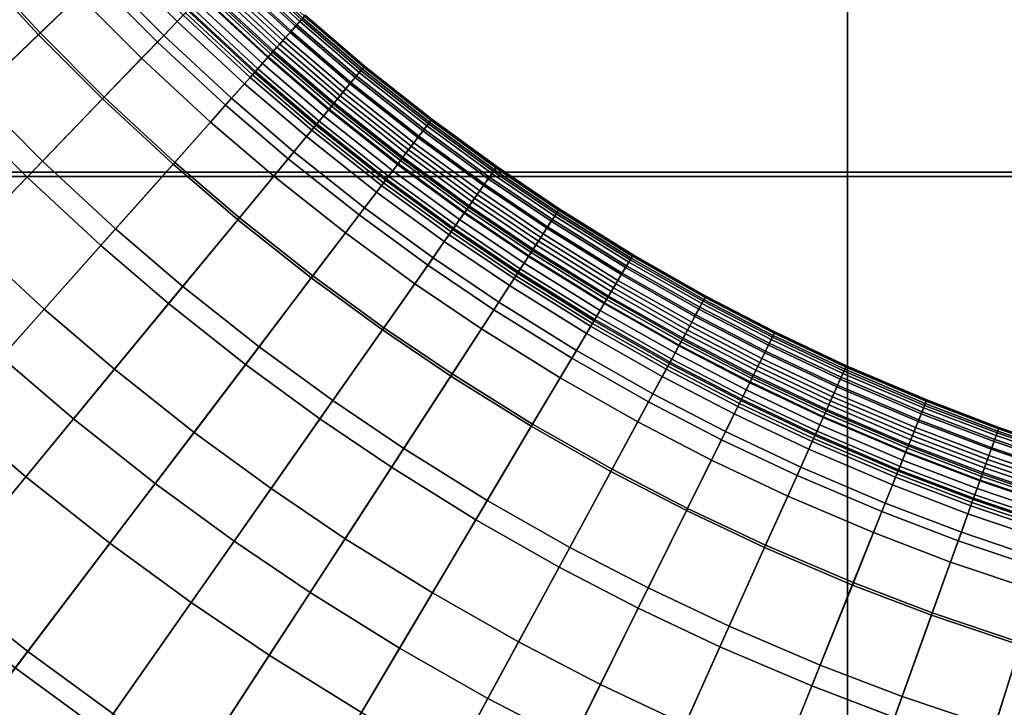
# Model space of a CAD drawing. Header units: millimetres. Extents: x -400 to 400, y -400 to 400.
# Tile 40 of 127: x -19 to -8, y -26 to -18. Entities that reach past the tile are written whole.
import ezdxf

# ---------------------------------------------------------------- set-up
doc = ezdxf.new("R2010")
doc.units = ezdxf.units.MM
doc.header["$MEASUREMENT"] = 0
doc.layers.add('Predefinito', color=7, linetype='Continuous')

msp = doc.modelspace()

# ---------------------------------------------------------------- meshes
at = {"layer": 'Predefinito'}
mesh = msp.add_polyface(dxfattribs=at)
corners = [(0, 0, 710.014), (-20, 0, 710.014), (-20, -20, 710.014), (0, -20, 710.014), (-9.96, -9.96, 0.014), (-29.88, -9.96, 0.014), (-29.88, 9.96, 0.014), (-9.96, 9.96, 0.014), (9.96, -9.96, 0.014), (9.96, 9.96, 0.014), (-19.182, -15.809, 205.454), (-19.776, -15.059, 205.454), (-19.798, -15.076, 194.779), (-19.203, -15.827, 194.779), (-19.123, -15.76, 217.04), (-19.715, -15.013, 217.04), (-19.635, -14.952, 227.049), (-20.203, -14.175, 227.049), (-20.286, -14.233, 217.04), (-19.045, -15.697, 227.049), (-19.537, -14.877, 237.795), (-20.102, -14.104, 237.795), (-18.95, -15.618, 237.795), (-19.443, -14.805, 249.14), (-20.005, -14.036, 249.14), (-18.858, -15.542, 249.14), (-19.38, -14.757, 259.298), (-19.941, -13.991, 259.298), (-18.798, -15.492, 259.298), (-19.341, -14.728, 270.062), (-19.901, -13.962, 270.062), (-18.76, -15.461, 270.062), (-19.328, -14.718, 280.792), (-19.887, -13.953, 280.792), (-18.747, -15.451, 280.792), (-19.337, -14.725, 291.492), (-19.896, -13.96, 291.492), (-18.756, -15.458, 291.492), (-19.363, -14.744, 301.839), (-19.923, -13.978, 301.839), (-18.781, -15.479, 301.839), (-19.405, -14.776, 312.581), (-19.966, -14.009, 312.581), (-18.822, -15.512, 312.581), (-19.462, -14.819, 323.735), (-20.025, -14.049, 323.735), (-18.877, -15.558, 323.735), (-19.522, -14.866, 333.733), (-20.087, -14.093, 333.733), (-18.936, -15.606, 333.733), (-19.597, -14.923, 344.605), (-20.164, -14.147, 344.605), (-19.008, -15.666, 344.605), (-19.677, -14.984, 355.242), (-20.246, -14.205, 355.242), (-19.086, -15.73, 355.242), (-19.168, -15.797, 366.136), (-19.762, -15.048, 366.136), (-19.245, -15.861, 376.684), (-19.841, -15.108, 376.684)]
mesh.append_faces([[corners[k] for k in face] for face in [(0, 1, 2, 3), (4, 5, 6, 7), (8, 4, 7, 9), (10, 11, 12, 13), (14, 15, 11, 10), (16, 17, 18, 15), (19, 16, 15, 14), (20, 21, 17, 16), (22, 20, 16, 19), (23, 24, 21, 20), (25, 23, 20, 22), (26, 27, 24, 23), (28, 26, 23, 25), (29, 30, 27, 26), (31, 29, 26, 28), (32, 33, 30, 29), (34, 32, 29, 31), (35, 36, 33, 32), (37, 35, 32, 34), (38, 39, 36, 35), (40, 38, 35, 37), (41, 42, 39, 38), (43, 41, 38, 40), (44, 45, 42, 41), (46, 44, 41, 43), (47, 48, 45, 44), (49, 47, 44, 46), (50, 51, 48, 47), (52, 50, 47, 49), (53, 54, 51, 50), (55, 53, 50, 52), (56, 57, 53, 55), (58, 59, 57, 56)]])
mesh = msp.add_polyface(dxfattribs=at)
corners = [(0, -19.95, 722.014), (0, 0, 722.014), (-19.95, 0, 722.014), (-19.95, -19.95, 722.014), (19.95, -19.95, 722.014), (19.95, 0, 722.014), (39.9, -19.95, 722.014), (39.9, 0, 722.014), (59.85, -19.95, 722.014), (59.85, 0, 722.014), (79.8, -19.95, 722.014), (79.8, 0, 722.014), (99.75, -19.95, 722.014), (99.75, 0, 722.014), (0, -39.9, 722.014), (-19.95, -39.9, 722.014), (19.95, -39.9, 722.014), (39.9, -39.9, 722.014), (59.85, -39.9, 722.014), (79.8, -39.9, 722.014), (99.75, -39.9, 722.014), (0, -59.85, 722.014), (-19.95, -59.85, 722.014), (19.95, -59.85, 722.014), (39.9, -59.85, 722.014), (59.85, -59.85, 722.014), (79.8, -59.85, 722.014), (99.75, -59.85, 722.014), (0, -19.95, 710.014), (-19.95, -19.95, 710.014), (-19.95, 0, 710.014), (0, 0, 710.014), (19.95, -19.95, 710.014), (19.95, 0, 710.014), (39.9, -19.95, 710.014), (39.9, 0, 710.014), (59.85, -19.95, 710.014), (59.85, 0, 710.014), (79.8, -19.95, 710.014), (79.8, 0, 710.014), (99.75, -19.95, 710.014), (99.75, 0, 710.014), (0, -39.9, 710.014), (-19.95, -39.9, 710.014), (19.95, -39.9, 710.014), (39.9, -39.9, 710.014), (59.85, -39.9, 710.014), (79.8, -39.9, 710.014), (99.75, -39.9, 710.014), (0, -59.85, 710.014), (-19.95, -59.85, 710.014), (19.95, -59.85, 710.014), (39.9, -59.85, 710.014), (59.85, -59.85, 710.014), (79.8, -59.85, 710.014), (0, -79.8, 710.014), (-19.95, -79.8, 710.014), (19.95, -79.8, 710.014), (39.9, -79.8, 710.014), (59.85, -79.8, 710.014), (79.8, -79.8, 710.014)]
mesh.append_faces([[corners[k] for k in face] for face in [(0, 1, 2, 3), (4, 5, 1, 0), (6, 7, 5, 4), (8, 9, 7, 6), (10, 11, 9, 8), (12, 13, 11, 10), (14, 0, 3, 15), (16, 4, 0, 14), (17, 6, 4, 16), (18, 8, 6, 17), (19, 10, 8, 18), (20, 12, 10, 19), (21, 14, 15, 22), (23, 16, 14, 21), (24, 17, 16, 23), (25, 18, 17, 24), (26, 19, 18, 25), (27, 20, 19, 26), (28, 29, 30, 31), (32, 28, 31, 33), (34, 32, 33, 35), (36, 34, 35, 37), (38, 36, 37, 39), (40, 38, 39, 41), (42, 43, 29, 28), (44, 42, 28, 32), (45, 44, 32, 34), (46, 45, 34, 36), (47, 46, 36, 38), (48, 47, 38, 40), (49, 50, 43, 42), (51, 49, 42, 44), (52, 51, 44, 45), (53, 52, 45, 46), (54, 53, 46, 47), (55, 56, 50, 49), (57, 55, 49, 51), (58, 57, 51, 52), (59, 58, 52, 53), (60, 59, 53, 54)]])
mesh = msp.add_polyface(dxfattribs=at)
corners = [(-9.96, -29.88, 0.014), (-29.88, -29.88, 0.014), (-29.88, -9.96, 0.014), (-9.96, -9.96, 0.014), (-23.023, -22.078, 120.653), (-23.783, -21.256, 120.653), (-25.843, -23.096, 110.585), (-25.016, -23.989, 110.585), (-22.148, -22.955, 120.653), (-24.065, -24.943, 110.585), (-23.47, -17.872, 131.712), (-24.149, -16.943, 131.712), (-26.112, -18.32, 120.653), (-25.378, -19.324, 120.653), (-22.765, -18.762, 131.712), (-24.615, -20.287, 120.653), (-21.996, -19.658, 131.712), (-21.292, -20.418, 131.712), (-20.483, -21.23, 131.712), (-19.591, -22.055, 131.712), (-21.183, -23.848, 120.653), (-18.772, -22.757, 131.712), (-20.297, -24.606, 120.653), (-21.453, -17.681, 141.946), (-22.118, -16.842, 141.946), (-20.728, -18.525, 141.946), (-20.065, -19.241, 141.946), (-19.302, -20.006, 141.946), (-18.462, -20.784, 141.946), (-17.69, -21.445, 141.946), (-19.784, -17.681, 152.266), (-20.476, -16.875, 152.266), (-19.151, -18.365, 152.266), (-18.423, -19.095, 152.266), (-17.621, -19.838, 152.266), (-19.134, -17.101, 162.743), (-19.803, -16.321, 162.743), (-18.522, -17.762, 162.743), (-17.818, -18.468, 162.743), (-18.151, -17.406, 173.674), (-18.751, -16.758, 173.674), (-17.462, -18.098, 173.674), (-17.993, -17.254, 184.991), (-18.588, -16.612, 184.991), (-18.122, -17.378, 397.829), (-18.721, -16.731, 397.829), (-18.662, -16.679, 387.165), (-18.065, -17.324, 387.165), (-18.164, -17.418, 408.653), (-18.764, -16.77, 408.653), (-18.189, -17.443, 420.154), (-18.79, -16.793, 420.154), (-18.217, -17.469, 430.302), (-18.819, -16.819, 430.302), (-18.286, -17.535, 441.078), (-18.89, -16.883, 441.078), (-17.591, -18.233, 441.078), (-17.525, -18.164, 430.302), (-18.447, -17.69, 452.268), (-19.057, -17.031, 452.268), (-17.746, -18.393, 452.268), (-18.708, -17.94, 462.111), (-19.326, -17.272, 462.111), (-17.997, -18.653, 462.111), (-19.806, -17.701, 472.976), (-20.498, -16.894, 472.976), (-20.002, -16.485, 462.111), (-19.172, -18.385, 472.976), (-18.443, -19.116, 472.976), (-20.538, -18.355, 484.15), (-21.256, -17.518, 484.15), (-19.881, -19.065, 484.15), (-19.125, -19.823, 484.15), (-18.293, -20.594, 484.15), (-17.64, -19.859, 472.976), (-22.2, -18.297, 494.478), (-22.888, -17.429, 494.478), (-21.914, -16.687, 484.15), (-21.45, -19.171, 494.478), (-20.764, -19.912, 494.478), (-19.975, -20.703, 494.478), (-19.105, -21.508, 494.478), (-18.306, -22.192, 494.478), (-17.527, -21.248, 484.15), (-24.148, -18.388, 505.139), (-24.847, -17.433, 505.139), (-23.55, -16.523, 494.478), (-23.422, -19.304, 505.139), (-22.631, -20.226, 505.139), (-21.907, -21.008, 505.139), (-21.074, -21.843, 505.139), (-20.157, -22.692, 505.139), (-19.314, -23.414, 505.139), (-18.358, -24.171, 505.139), (-17.4, -22.91, 494.478), (-24.797, -20.437, 515.224), (-25.566, -19.468, 515.224), (-23.96, -21.413, 515.224), (-23.193, -22.241, 515.224), (-22.312, -23.125, 515.224), (-21.34, -24.025, 515.224), (-24.695, -23.681, 525.534), (-25.511, -22.8, 525.534), (-23.756, -24.623, 525.534)]
mesh.append_faces([[corners[k] for k in face] for face in [(0, 1, 2, 3), (4, 5, 6, 7), (8, 4, 7, 9), (10, 11, 12, 13), (14, 10, 13, 15), (16, 14, 15, 5), (17, 16, 5, 4), (18, 17, 4, 8), (19, 18, 8, 20), (21, 19, 20, 22), (23, 24, 10, 14), (25, 23, 14, 16), (26, 25, 16, 17), (27, 26, 17, 18), (28, 27, 18, 19), (29, 28, 19, 21), (30, 31, 23, 25), (32, 30, 25, 26), (33, 32, 26, 27), (34, 33, 27, 28), (35, 36, 31, 30), (37, 35, 30, 32), (38, 37, 32, 33), (39, 40, 35, 37), (41, 39, 37, 38), (42, 43, 40, 39), (44, 45, 46, 47), (48, 49, 45, 44), (50, 51, 49, 48), (52, 53, 51, 50), (54, 55, 53, 52), (56, 54, 52, 57), (58, 59, 55, 54), (60, 58, 54, 56), (61, 62, 59, 58), (63, 61, 58, 60), (64, 65, 66, 62), (67, 64, 62, 61), (68, 67, 61, 63), (69, 70, 65, 64), (71, 69, 64, 67), (72, 71, 67, 68), (73, 72, 68, 74), (75, 76, 77, 70), (78, 75, 70, 69), (79, 78, 69, 71), (80, 79, 71, 72), (81, 80, 72, 73), (82, 81, 73, 83), (84, 85, 86, 76), (87, 84, 76, 75), (88, 87, 75, 78), (89, 88, 78, 79), (90, 89, 79, 80), (91, 90, 80, 81), (92, 91, 81, 82), (93, 92, 82, 94), (95, 96, 84, 87), (97, 95, 87, 88), (98, 97, 88, 89), (99, 98, 89, 90), (100, 99, 90, 91), (101, 102, 97, 98), (103, 101, 98, 99)]])
mesh = msp.add_polyface(dxfattribs=at)
corners = [(9.96, -29.88, 0.014), (-9.96, -29.88, 0.014), (-9.96, -9.96, 0.014), (9.96, -9.96, 0.014), (-7.427, -23.536, 227.049), (-8.367, -23.218, 227.049), (-8.401, -23.313, 217.04), (-7.458, -23.632, 217.04), (-7.39, -23.418, 237.795), (-8.326, -23.102, 237.795), (-8.285, -22.99, 249.14), (-9.113, -22.675, 249.14), (-9.158, -22.785, 237.795), (-7.354, -23.305, 249.14), (-6.468, -23.566, 249.14), (-6.499, -23.681, 237.795), (-8.259, -22.916, 259.298), (-9.084, -22.602, 259.298), (-7.331, -23.23, 259.298), (-6.447, -23.491, 259.298), (-8.242, -22.87, 270.062), (-9.066, -22.556, 270.062), (-7.316, -23.183, 270.062), (-6.434, -23.443, 270.062), (-8.237, -22.855, 280.792), (-9.06, -22.541, 280.792), (-7.311, -23.168, 280.792), (-6.43, -23.428, 280.792), (-8.24, -22.866, 291.492), (-9.064, -22.552, 291.492), (-7.315, -23.178, 291.492), (-6.433, -23.438, 291.492), (-8.251, -22.896, 301.839), (-9.076, -22.582, 301.839), (-7.324, -23.209, 301.839), (-6.441, -23.47, 301.839), (-8.269, -22.946, 312.581), (-9.096, -22.631, 312.581), (-7.34, -23.26, 312.581), (-6.455, -23.521, 312.581), (-8.293, -23.013, 323.735), (-9.122, -22.697, 323.735), (-7.362, -23.328, 323.735), (-6.474, -23.589, 323.735), (-8.319, -23.085, 333.733), (-9.151, -22.768, 333.733), (-7.385, -23.4, 333.733), (-6.494, -23.663, 333.733), (-7.413, -23.49, 344.605), (-8.351, -23.173, 344.605), (-7.443, -23.586, 355.242), (-8.385, -23.268, 355.242), (-7.475, -23.687, 366.136), (-8.421, -23.368, 366.136)]
mesh.append_faces([[corners[k] for k in face] for face in [(0, 1, 2, 3), (4, 5, 6, 7), (8, 9, 5, 4), (10, 11, 12, 9), (13, 10, 9, 8), (14, 13, 8, 15), (16, 17, 11, 10), (18, 16, 10, 13), (19, 18, 13, 14), (20, 21, 17, 16), (22, 20, 16, 18), (23, 22, 18, 19), (24, 25, 21, 20), (26, 24, 20, 22), (27, 26, 22, 23), (28, 29, 25, 24), (30, 28, 24, 26), (31, 30, 26, 27), (32, 33, 29, 28), (34, 32, 28, 30), (35, 34, 30, 31), (36, 37, 33, 32), (38, 36, 32, 34), (39, 38, 34, 35), (40, 41, 37, 36), (42, 40, 36, 38), (43, 42, 38, 39), (44, 45, 41, 40), (46, 44, 40, 42), (47, 46, 42, 43), (48, 49, 44, 46), (50, 51, 49, 48), (52, 53, 51, 50)]])
mesh = msp.add_polyface(dxfattribs=at)
corners = [(-16.701, -18.802, 173.674), (-17.462, -18.098, 173.674), (-17.818, -18.468, 162.743), (-17.042, -19.186, 162.743), (-16.555, -18.638, 184.991), (-17.309, -17.94, 184.991), (-16.526, -18.605, 194.779), (-17.278, -17.908, 194.779), (-16.507, -18.584, 205.454), (-17.259, -17.888, 205.454), (-16.457, -18.527, 217.04), (-17.206, -17.833, 217.04), (-16.39, -18.452, 227.049), (-17.136, -17.761, 227.049), (-16.308, -18.359, 237.795), (-17.05, -17.672, 237.795), (-16.229, -18.271, 249.14), (-16.968, -17.587, 249.14), (-15.55, -18.852, 249.14), (-15.626, -18.943, 237.795), (-16.177, -18.212, 259.298), (-16.913, -17.53, 259.298), (-15.5, -18.791, 259.298), (-16.144, -18.175, 270.062), (-16.879, -17.495, 270.062), (-15.469, -18.753, 270.062), (-15.459, -18.741, 280.792), (-16.134, -18.163, 280.792), (-15.466, -18.749, 291.492), (-16.141, -18.171, 291.492), (-15.487, -18.775, 301.839), (-16.163, -18.196, 301.839), (-16.198, -18.235, 312.581), (-16.935, -17.553, 312.581), (-16.899, -17.515, 301.839), (-15.52, -18.815, 312.581), (-16.245, -18.289, 323.735), (-16.985, -17.604, 323.735), (-15.566, -18.87, 323.735), (-16.296, -18.346, 333.733), (-17.037, -17.659, 333.733), (-15.614, -18.929, 333.733), (-16.358, -18.416, 344.605), (-17.103, -17.726, 344.605), (-16.425, -18.491, 355.242), (-17.173, -17.799, 355.242), (-16.495, -18.57, 366.136), (-17.246, -17.875, 366.136), (-16.562, -18.645, 376.684), (-17.316, -17.947, 376.684), (-16.622, -18.713, 387.165), (-17.379, -18.013, 387.165), (-16.674, -18.772, 397.829), (-17.433, -18.069, 397.829), (-16.712, -18.815, 408.653), (-17.473, -18.11, 408.653), (-16.736, -18.841, 420.154), (-17.498, -18.136, 420.154), (-16.762, -18.87, 430.302), (-17.525, -18.164, 430.302), (-16.825, -18.942, 441.078), (-17.591, -18.233, 441.078)]
mesh.append_faces([[corners[k] for k in face] for face in [(0, 1, 2, 3), (4, 5, 1, 0), (6, 7, 5, 4), (8, 9, 7, 6), (10, 11, 9, 8), (12, 13, 11, 10), (14, 15, 13, 12), (16, 17, 15, 14), (18, 16, 14, 19), (20, 21, 17, 16), (22, 20, 16, 18), (23, 24, 21, 20), (25, 23, 20, 22), (26, 27, 23, 25), (28, 29, 27, 26), (30, 31, 29, 28), (32, 33, 34, 31), (35, 32, 31, 30), (36, 37, 33, 32), (38, 36, 32, 35), (39, 40, 37, 36), (41, 39, 36, 38), (42, 43, 40, 39), (44, 45, 43, 42), (46, 47, 45, 44), (48, 49, 47, 46), (50, 51, 49, 48), (52, 53, 51, 50), (54, 55, 53, 52), (56, 57, 55, 54), (58, 59, 57, 56), (60, 61, 59, 58)]])
mesh = msp.add_polyface(dxfattribs=at)
corners = [(-16.814, -22.139, 141.946), (-17.69, -21.445, 141.946), (-18.772, -22.757, 131.712), (-17.843, -23.492, 131.712), (-15.968, -22.757, 141.946), (-16.944, -24.148, 131.712), (-16.884, -20.468, 152.266), (-17.621, -19.838, 152.266), (-18.462, -20.784, 141.946), (-16.049, -21.13, 152.266), (-15.241, -21.72, 152.266), (-14.463, -22.245, 152.266), (-15.153, -23.307, 141.946), (-17.042, -19.186, 162.743), (-17.818, -18.468, 162.743), (-18.423, -19.095, 152.266), (-16.33, -19.796, 162.743), (-15.521, -20.436, 162.743), (-14.74, -21.007, 162.743), (-16.003, -19.4, 173.674), (-16.701, -18.802, 173.674), (-15.211, -20.027, 173.674), (-15.863, -19.231, 184.991), (-16.555, -18.638, 184.991), (-15.078, -19.852, 184.991), (-15.835, -19.197, 194.779), (-16.526, -18.605, 194.779), (-15.051, -19.817, 194.779), (-15.817, -19.175, 205.454), (-16.507, -18.584, 205.454), (-15.034, -19.795, 205.454), (-15.768, -19.116, 217.04), (-16.457, -18.527, 217.04), (-14.988, -19.734, 217.04), (-15.705, -19.039, 227.049), (-16.39, -18.452, 227.049), (-14.927, -19.654, 227.049), (-15.626, -18.943, 237.795), (-16.308, -18.359, 237.795), (-14.853, -19.556, 237.795), (-14.781, -19.461, 249.14), (-15.55, -18.852, 249.14), (-14.795, -19.48, 323.735), (-15.566, -18.87, 323.735), (-15.52, -18.815, 312.581), (-14.752, -19.423, 312.581), (-14.841, -19.541, 333.733), (-15.614, -18.929, 333.733), (-15.674, -19.001, 344.605), (-16.358, -18.416, 344.605), (-16.296, -18.346, 333.733), (-14.898, -19.616, 344.605), (-15.738, -19.079, 355.242), (-16.425, -18.491, 355.242), (-14.959, -19.696, 355.242), (-15.806, -19.161, 366.136), (-16.495, -18.57, 366.136), (-15.023, -19.78, 366.136), (-15.869, -19.238, 376.684), (-16.562, -18.645, 376.684), (-15.084, -19.86, 376.684), (-15.927, -19.308, 387.165), (-16.622, -18.713, 387.165), (-15.139, -19.932, 387.165), (-15.977, -19.369, 397.829), (-16.674, -18.772, 397.829), (-15.186, -19.995, 397.829), (-16.014, -19.413, 408.653), (-16.712, -18.815, 408.653), (-15.221, -20.041, 408.653), (-16.036, -19.441, 420.154), (-16.736, -18.841, 420.154), (-15.243, -20.069, 420.154), (-16.061, -19.47, 430.302), (-16.762, -18.87, 430.302), (-15.266, -20.1, 430.302), (-16.122, -19.544, 441.078), (-16.825, -18.942, 441.078), (-15.324, -20.176, 441.078), (-16.973, -19.108, 452.268), (-17.746, -18.393, 452.268), (-17.591, -18.233, 441.078), (-16.264, -19.716, 452.268), (-15.459, -20.353, 452.268), (-17.214, -19.379, 462.111), (-17.997, -18.653, 462.111), (-16.494, -19.995, 462.111), (-15.677, -20.641, 462.111), (-14.888, -21.218, 462.111), (-14.68, -20.922, 452.268), (-17.64, -19.859, 472.976), (-18.443, -19.116, 472.976), (-16.903, -20.491, 472.976), (-16.066, -21.153, 472.976), (-15.257, -21.744, 472.976), (-17.527, -21.248, 484.15), (-18.293, -20.594, 484.15), (-16.66, -21.935, 484.15), (-15.821, -22.548, 484.15), (-17.4, -22.91, 494.478), (-18.306, -22.192, 494.478), (-16.524, -23.549, 494.478), (-15.681, -24.119, 494.478), (-15.014, -23.093, 484.15)]
mesh.append_faces([[corners[k] for k in face] for face in [(0, 1, 2, 3), (4, 0, 3, 5), (6, 7, 8, 1), (9, 6, 1, 0), (10, 9, 0, 4), (11, 10, 4, 12), (13, 14, 15, 7), (16, 13, 7, 6), (17, 16, 6, 9), (18, 17, 9, 10), (19, 20, 13, 16), (21, 19, 16, 17), (22, 23, 20, 19), (24, 22, 19, 21), (25, 26, 23, 22), (27, 25, 22, 24), (28, 29, 26, 25), (30, 28, 25, 27), (31, 32, 29, 28), (33, 31, 28, 30), (34, 35, 32, 31), (36, 34, 31, 33), (37, 38, 35, 34), (39, 37, 34, 36), (40, 41, 37, 39), (42, 43, 44, 45), (46, 47, 43, 42), (48, 49, 50, 47), (51, 48, 47, 46), (52, 53, 49, 48), (54, 52, 48, 51), (55, 56, 53, 52), (57, 55, 52, 54), (58, 59, 56, 55), (60, 58, 55, 57), (61, 62, 59, 58), (63, 61, 58, 60), (64, 65, 62, 61), (66, 64, 61, 63), (67, 68, 65, 64), (69, 67, 64, 66), (70, 71, 68, 67), (72, 70, 67, 69), (73, 74, 71, 70), (75, 73, 70, 72), (76, 77, 74, 73), (78, 76, 73, 75), (79, 80, 81, 77), (82, 79, 77, 76), (83, 82, 76, 78), (84, 85, 80, 79), (86, 84, 79, 82), (87, 86, 82, 83), (88, 87, 83, 89), (90, 91, 85, 84), (92, 90, 84, 86), (93, 92, 86, 87), (94, 93, 87, 88), (95, 96, 90, 92), (97, 95, 92, 93), (98, 97, 93, 94), (99, 100, 95, 97), (101, 99, 97, 98), (102, 101, 98, 103)]])
mesh = msp.add_polyface(dxfattribs=at)
corners = [(-14.445, -20.586, 173.674), (-15.211, -20.027, 173.674), (-15.521, -20.436, 162.743), (-14.74, -21.007, 162.743), (-14.319, -20.406, 184.991), (-15.078, -19.852, 184.991), (-13.589, -20.9, 184.991), (-13.708, -21.084, 173.674), (-14.294, -20.37, 194.779), (-15.051, -19.817, 194.779), (-13.564, -20.863, 194.779), (-14.277, -20.347, 205.454), (-15.034, -19.795, 205.454), (-13.549, -20.839, 205.454), (-14.234, -20.285, 217.04), (-14.988, -19.734, 217.04), (-13.508, -20.775, 217.04), (-14.176, -20.203, 227.049), (-14.927, -19.654, 227.049), (-13.453, -20.691, 227.049), (-14.105, -20.101, 237.795), (-14.853, -19.556, 237.795), (-13.385, -20.588, 237.795), (-14.037, -20.004, 249.14), (-14.781, -19.461, 249.14), (-13.321, -20.488, 249.14), (-12.476, -21.013, 249.14), (-12.537, -21.115, 237.795), (-14.733, -19.398, 259.298), (-15.5, -18.791, 259.298), (-15.55, -18.852, 249.14), (-13.992, -19.94, 259.298), (-13.278, -20.422, 259.298), (-12.436, -20.945, 259.298), (-14.704, -19.359, 270.062), (-15.469, -18.753, 270.062), (-13.964, -19.9, 270.062), (-13.251, -20.381, 270.062), (-12.411, -20.903, 270.062), (-14.694, -19.346, 280.792), (-15.459, -18.741, 280.792), (-13.954, -19.886, 280.792), (-13.242, -20.367, 280.792), (-12.403, -20.889, 280.792), (-14.701, -19.355, 291.492), (-15.466, -18.749, 291.492), (-13.961, -19.896, 291.492), (-13.248, -20.377, 291.492), (-12.409, -20.899, 291.492), (-14.72, -19.381, 301.839), (-15.487, -18.775, 301.839), (-13.979, -19.922, 301.839), (-13.266, -20.404, 301.839), (-12.425, -20.927, 301.839), (-14.752, -19.423, 312.581), (-15.52, -18.815, 312.581), (-14.01, -19.965, 312.581), (-13.295, -20.448, 312.581), (-12.452, -20.972, 312.581), (-14.051, -20.024, 323.735), (-14.795, -19.48, 323.735), (-13.334, -20.508, 323.735), (-12.489, -21.034, 323.735), (-14.094, -20.086, 333.733), (-14.841, -19.541, 333.733), (-13.375, -20.572, 333.733), (-12.527, -21.099, 333.733), (-14.148, -20.163, 344.605), (-14.898, -19.616, 344.605), (-13.427, -20.651, 344.605), (-14.206, -20.246, 355.242), (-14.959, -19.696, 355.242), (-13.481, -20.735, 355.242), (-14.267, -20.332, 366.136), (-15.023, -19.78, 366.136), (-13.539, -20.824, 366.136), (-14.324, -20.414, 376.684), (-15.084, -19.86, 376.684), (-13.594, -20.908, 376.684), (-14.377, -20.489, 387.165), (-15.139, -19.932, 387.165), (-13.643, -20.984, 387.165), (-14.422, -20.553, 397.829), (-15.186, -19.995, 397.829), (-13.686, -21.05, 397.829), (-14.455, -20.6, 408.653), (-15.221, -20.041, 408.653), (-13.717, -21.098, 408.653), (-14.475, -20.629, 420.154), (-15.243, -20.069, 420.154), (-14.497, -20.661, 430.302), (-15.266, -20.1, 430.302), (-14.552, -20.739, 441.078), (-15.324, -20.176, 441.078), (-14.68, -20.922, 452.268), (-15.459, -20.353, 452.268)]
mesh.append_faces([[corners[k] for k in face] for face in [(0, 1, 2, 3), (4, 5, 1, 0), (6, 4, 0, 7), (8, 9, 5, 4), (10, 8, 4, 6), (11, 12, 9, 8), (13, 11, 8, 10), (14, 15, 12, 11), (16, 14, 11, 13), (17, 18, 15, 14), (19, 17, 14, 16), (20, 21, 18, 17), (22, 20, 17, 19), (23, 24, 21, 20), (25, 23, 20, 22), (26, 25, 22, 27), (28, 29, 30, 24), (31, 28, 24, 23), (32, 31, 23, 25), (33, 32, 25, 26), (34, 35, 29, 28), (36, 34, 28, 31), (37, 36, 31, 32), (38, 37, 32, 33), (39, 40, 35, 34), (41, 39, 34, 36), (42, 41, 36, 37), (43, 42, 37, 38), (44, 45, 40, 39), (46, 44, 39, 41), (47, 46, 41, 42), (48, 47, 42, 43), (49, 50, 45, 44), (51, 49, 44, 46), (52, 51, 46, 47), (53, 52, 47, 48), (54, 55, 50, 49), (56, 54, 49, 51), (57, 56, 51, 52), (58, 57, 52, 53), (59, 60, 54, 56), (61, 59, 56, 57), (62, 61, 57, 58), (63, 64, 60, 59), (65, 63, 59, 61), (66, 65, 61, 62), (67, 68, 64, 63), (69, 67, 63, 65), (70, 71, 68, 67), (72, 70, 67, 69), (73, 74, 71, 70), (75, 73, 70, 72), (76, 77, 74, 73), (78, 76, 73, 75), (79, 80, 77, 76), (81, 79, 76, 78), (82, 83, 80, 79), (84, 82, 79, 81), (85, 86, 83, 82), (87, 85, 82, 84), (88, 89, 86, 85), (90, 91, 89, 88), (92, 93, 91, 90), (94, 95, 93, 92)]])
mesh = msp.add_polyface(dxfattribs=at)
corners = [(0, -20, 710.014), (-20, -20, 710.014), (-20, -40, 710.014), (0, -40, 710.014), (-11.001, -27.372, 131.712), (-12.111, -26.899, 131.712), (-13.096, -29.085, 120.653), (-11.895, -29.597, 120.653), (-10.002, -27.753, 131.712), (-10.814, -30.008, 120.653), (-8.878, -28.132, 131.712), (-9.599, -30.419, 120.653), (-7.807, -28.448, 131.712), (-8.442, -30.76, 120.653), (-6.687, -28.732, 131.712), (-7.23, -31.067, 120.653), (-11.414, -25.349, 141.946), (-12.345, -24.909, 141.946), (-13.099, -26.432, 131.712), (-10.367, -25.795, 141.946), (-9.425, -26.153, 141.946), (-8.366, -26.511, 141.946), (-7.358, -26.809, 141.946), (-10.894, -24.194, 152.266), (-11.782, -23.774, 152.266), (-9.895, -24.619, 152.266), (-8.996, -24.962, 152.266), (-7.985, -25.304, 152.266), (-7.022, -25.587, 152.266), (-10.536, -23.4, 162.743), (-11.395, -22.993, 162.743), (-9.57, -23.811, 162.743), (-8.7, -24.142, 162.743), (-7.723, -24.473, 162.743), (-8.526, -23.659, 173.674), (-9.379, -23.334, 173.674), (-7.568, -23.983, 173.674), (-7.502, -23.773, 184.991), (-8.452, -23.453, 184.991), (-7.489, -23.731, 194.779), (-8.437, -23.411, 194.779), (-7.481, -23.704, 205.454), (-8.427, -23.385, 205.454), (-7.458, -23.632, 217.04), (-8.401, -23.313, 217.04), (-7.505, -23.782, 376.684), (-8.455, -23.461, 376.684), (-8.421, -23.368, 366.136), (-7.475, -23.687, 366.136), (-7.533, -23.869, 387.165), (-8.486, -23.547, 387.165), (-7.556, -23.944, 397.829), (-8.513, -23.621, 397.829), (-7.573, -23.999, 408.653), (-8.532, -23.675, 408.653), (-8.544, -23.708, 420.154), (-9.398, -23.383, 420.154), (-9.385, -23.35, 408.653), (-7.584, -24.033, 420.154), (-8.557, -23.745, 430.302), (-9.413, -23.419, 430.302), (-7.596, -24.07, 430.302), (-8.59, -23.835, 441.078), (-9.448, -23.508, 441.078), (-7.625, -24.161, 441.078), (-8.665, -24.045, 452.268), (-9.531, -23.715, 452.268), (-7.692, -24.374, 452.268), (-9.666, -24.05, 462.111), (-10.642, -23.635, 462.111), (-10.493, -23.305, 452.268), (-8.788, -24.385, 462.111), (-7.801, -24.718, 462.111), (-10.906, -24.221, 472.976), (-11.795, -23.8, 472.976), (-11.51, -23.224, 462.111), (-9.906, -24.647, 472.976), (-9.006, -24.99, 472.976), (-7.994, -25.331, 472.976), (-11.309, -25.116, 484.15), (-12.231, -24.68, 484.15), (-10.272, -25.558, 484.15), (-9.339, -25.913, 484.15), (-8.289, -26.268, 484.15), (-7.29, -26.562, 484.15), (-7.03, -25.616, 472.976), (-11.811, -26.232, 494.478), (-12.775, -25.777, 494.478), (-10.728, -26.693, 494.478), (-9.754, -27.065, 494.478), (-8.658, -27.435, 494.478), (-7.614, -27.743, 494.478), (-11.319, -28.162, 505.139), (-12.461, -27.676, 505.139), (-10.29, -28.554, 505.139), (-9.134, -28.945, 505.139), (-8.033, -29.27, 505.139), (-11.984, -29.816, 515.224), (-13.193, -29.301, 515.224), (-10.895, -30.231, 515.224), (-9.671, -30.644, 515.224), (-8.505, -30.988, 515.224), (-7.284, -31.298, 515.224), (-6.88, -29.562, 505.139)]
mesh.append_faces([[corners[k] for k in face] for face in [(0, 1, 2, 3), (4, 5, 6, 7), (8, 4, 7, 9), (10, 8, 9, 11), (12, 10, 11, 13), (14, 12, 13, 15), (16, 17, 18, 5), (19, 16, 5, 4), (20, 19, 4, 8), (21, 20, 8, 10), (22, 21, 10, 12), (23, 24, 17, 16), (25, 23, 16, 19), (26, 25, 19, 20), (27, 26, 20, 21), (28, 27, 21, 22), (29, 30, 24, 23), (31, 29, 23, 25), (32, 31, 25, 26), (33, 32, 26, 27), (34, 35, 31, 32), (36, 34, 32, 33), (37, 38, 34, 36), (39, 40, 38, 37), (41, 42, 40, 39), (43, 44, 42, 41), (45, 46, 47, 48), (49, 50, 46, 45), (51, 52, 50, 49), (53, 54, 52, 51), (55, 56, 57, 54), (58, 55, 54, 53), (59, 60, 56, 55), (61, 59, 55, 58), (62, 63, 60, 59), (64, 62, 59, 61), (65, 66, 63, 62), (67, 65, 62, 64), (68, 69, 70, 66), (71, 68, 66, 65), (72, 71, 65, 67), (73, 74, 75, 69), (76, 73, 69, 68), (77, 76, 68, 71), (78, 77, 71, 72), (79, 80, 74, 73), (81, 79, 73, 76), (82, 81, 76, 77), (83, 82, 77, 78), (84, 83, 78, 85), (86, 87, 80, 79), (88, 86, 79, 81), (89, 88, 81, 82), (90, 89, 82, 83), (91, 90, 83, 84), (92, 93, 86, 88), (94, 92, 88, 89), (95, 94, 89, 90), (96, 95, 90, 91), (97, 98, 93, 92), (99, 97, 92, 94), (100, 99, 94, 95), (101, 100, 95, 96), (102, 101, 96, 103)]])
mesh = msp.add_polyface(dxfattribs=at)
corners = [(-13.546, -22.815, 152.266), (-14.463, -22.245, 152.266), (-15.153, -23.307, 141.946), (-14.193, -23.904, 141.946), (-13.988, -21.515, 162.743), (-14.74, -21.007, 162.743), (-15.241, -21.72, 152.266), (-13.101, -22.066, 162.743), (-12.226, -22.562, 162.743), (-12.642, -23.329, 152.266), (-11.395, -22.993, 162.743), (-11.782, -23.774, 152.266), (-13.708, -21.084, 173.674), (-14.445, -20.586, 173.674), (-12.839, -21.624, 173.674), (-11.982, -22.111, 173.674), (-12.727, -21.435, 184.991), (-13.589, -20.9, 184.991), (-11.877, -21.918, 184.991), (-12.705, -21.397, 194.779), (-13.564, -20.863, 194.779), (-11.856, -21.879, 194.779), (-12.69, -21.373, 205.454), (-13.549, -20.839, 205.454), (-11.843, -21.854, 205.454), (-12.651, -21.308, 217.04), (-13.508, -20.775, 217.04), (-11.806, -21.787, 217.04), (-12.6, -21.221, 227.049), (-13.453, -20.691, 227.049), (-11.758, -21.699, 227.049), (-12.537, -21.115, 237.795), (-13.385, -20.588, 237.795), (-11.7, -21.59, 237.795), (-11.643, -21.486, 249.14), (-12.476, -21.013, 249.14), (-11.606, -21.417, 259.298), (-12.436, -20.945, 259.298), (-11.582, -21.374, 270.062), (-12.411, -20.903, 270.062), (-11.574, -21.359, 280.792), (-12.403, -20.889, 280.792), (-11.58, -21.369, 291.492), (-12.409, -20.899, 291.492), (-11.595, -21.398, 301.839), (-12.425, -20.927, 301.839), (-11.62, -21.444, 312.581), (-12.452, -20.972, 312.581), (-11.654, -21.507, 323.735), (-12.489, -21.034, 323.735), (-11.691, -21.574, 333.733), (-12.527, -21.099, 333.733), (-12.575, -21.18, 344.605), (-13.427, -20.651, 344.605), (-13.375, -20.572, 333.733), (-11.735, -21.657, 344.605), (-12.627, -21.266, 355.242), (-13.481, -20.735, 355.242), (-11.783, -21.745, 355.242), (-12.681, -21.358, 366.136), (-13.539, -20.824, 366.136), (-11.834, -21.838, 366.136), (-12.732, -21.443, 376.684), (-13.594, -20.908, 376.684), (-11.882, -21.926, 376.684), (-12.778, -21.522, 387.165), (-13.643, -20.984, 387.165), (-11.925, -22.006, 387.165), (-12.819, -21.589, 397.829), (-13.686, -21.05, 397.829), (-11.962, -22.075, 397.829), (-12.848, -21.639, 408.653), (-13.717, -21.098, 408.653), (-11.99, -22.126, 408.653), (-13.737, -21.128, 420.154), (-14.475, -20.629, 420.154), (-14.455, -20.6, 408.653), (-12.866, -21.669, 420.154), (-12.007, -22.157, 420.154), (-13.758, -21.16, 430.302), (-14.497, -20.661, 430.302), (-12.886, -21.703, 430.302), (-12.025, -22.191, 430.302), (-13.81, -21.24, 441.078), (-14.552, -20.739, 441.078), (-12.934, -21.785, 441.078), (-12.071, -22.275, 441.078), (-13.932, -21.428, 452.268), (-14.68, -20.922, 452.268), (-13.048, -21.977, 452.268), (-12.177, -22.471, 452.268), (-14.129, -21.731, 462.111), (-14.888, -21.218, 462.111), (-13.233, -22.288, 462.111), (-12.349, -22.789, 462.111), (-14.479, -22.27, 472.976), (-15.257, -21.744, 472.976), (-13.561, -22.84, 472.976), (-12.655, -23.354, 472.976), (-11.795, -23.8, 472.976), (-11.51, -23.224, 462.111), (-15.014, -23.093, 484.15), (-15.821, -22.548, 484.15), (-14.062, -23.684, 484.15)]
mesh.append_faces([[corners[k] for k in face] for face in [(0, 1, 2, 3), (4, 5, 6, 1), (7, 4, 1, 0), (8, 7, 0, 9), (10, 8, 9, 11), (12, 13, 5, 4), (14, 12, 4, 7), (15, 14, 7, 8), (16, 17, 12, 14), (18, 16, 14, 15), (19, 20, 17, 16), (21, 19, 16, 18), (22, 23, 20, 19), (24, 22, 19, 21), (25, 26, 23, 22), (27, 25, 22, 24), (28, 29, 26, 25), (30, 28, 25, 27), (31, 32, 29, 28), (33, 31, 28, 30), (34, 35, 31, 33), (36, 37, 35, 34), (38, 39, 37, 36), (40, 41, 39, 38), (42, 43, 41, 40), (44, 45, 43, 42), (46, 47, 45, 44), (48, 49, 47, 46), (50, 51, 49, 48), (52, 53, 54, 51), (55, 52, 51, 50), (56, 57, 53, 52), (58, 56, 52, 55), (59, 60, 57, 56), (61, 59, 56, 58), (62, 63, 60, 59), (64, 62, 59, 61), (65, 66, 63, 62), (67, 65, 62, 64), (68, 69, 66, 65), (70, 68, 65, 67), (71, 72, 69, 68), (73, 71, 68, 70), (74, 75, 76, 72), (77, 74, 72, 71), (78, 77, 71, 73), (79, 80, 75, 74), (81, 79, 74, 77), (82, 81, 77, 78), (83, 84, 80, 79), (85, 83, 79, 81), (86, 85, 81, 82), (87, 88, 84, 83), (89, 87, 83, 85), (90, 89, 85, 86), (91, 92, 88, 87), (93, 91, 87, 89), (94, 93, 89, 90), (95, 96, 92, 91), (97, 95, 91, 93), (98, 97, 93, 94), (99, 98, 94, 100), (101, 102, 96, 95), (103, 101, 95, 97)]])
mesh = msp.add_polyface(dxfattribs=at)
corners = [(-11.167, -22.533, 173.674), (-11.982, -22.111, 173.674), (-12.226, -22.562, 162.743), (-11.395, -22.993, 162.743), (-10.325, -22.931, 173.674), (-10.536, -23.4, 162.743), (-9.379, -23.334, 173.674), (-9.57, -23.811, 162.743), (-11.07, -22.336, 184.991), (-11.877, -21.918, 184.991), (-10.235, -22.731, 184.991), (-9.297, -23.131, 184.991), (-11.05, -22.297, 194.779), (-11.856, -21.879, 194.779), (-10.217, -22.691, 194.779), (-11.038, -22.272, 205.454), (-11.843, -21.854, 205.454), (-10.205, -22.665, 205.454), (-11.004, -22.203, 217.04), (-11.806, -21.787, 217.04), (-10.174, -22.596, 217.04), (-10.959, -22.113, 227.049), (-11.758, -21.699, 227.049), (-10.133, -22.504, 227.049), (-10.904, -22.003, 237.795), (-11.7, -21.59, 237.795), (-10.082, -22.391, 237.795), (-10.852, -21.896, 249.14), (-11.643, -21.486, 249.14), (-10.033, -22.283, 249.14), (-10.817, -21.826, 259.298), (-11.606, -21.417, 259.298), (-10.001, -22.212, 259.298), (-10.795, -21.782, 270.062), (-11.582, -21.374, 270.062), (-9.981, -22.167, 270.062), (-10.788, -21.767, 280.792), (-11.574, -21.359, 280.792), (-9.974, -22.152, 280.792), (-10.793, -21.777, 291.492), (-11.58, -21.369, 291.492), (-9.979, -22.162, 291.492), (-10.807, -21.807, 301.839), (-11.595, -21.398, 301.839), (-9.992, -22.192, 301.839), (-10.831, -21.854, 312.581), (-11.62, -21.444, 312.581), (-10.014, -22.24, 312.581), (-10.862, -21.918, 323.735), (-11.654, -21.507, 323.735), (-10.043, -22.305, 323.735), (-10.896, -21.986, 333.733), (-11.691, -21.574, 333.733), (-10.074, -22.374, 333.733), (-10.938, -22.07, 344.605), (-11.735, -21.657, 344.605), (-10.113, -22.46, 344.605), (-10.983, -22.16, 355.242), (-11.783, -21.745, 355.242), (-10.154, -22.552, 355.242), (-11.03, -22.255, 366.136), (-11.834, -21.838, 366.136), (-10.198, -22.649, 366.136), (-11.074, -22.345, 376.684), (-11.882, -21.926, 376.684), (-10.239, -22.74, 376.684), (-11.114, -22.426, 387.165), (-11.925, -22.006, 387.165), (-10.276, -22.823, 387.165), (-11.149, -22.497, 397.829), (-11.962, -22.075, 397.829), (-10.308, -22.894, 397.829), (-9.363, -23.297, 397.829), (-9.334, -23.224, 387.165), (-11.175, -22.548, 408.653), (-11.99, -22.126, 408.653), (-10.332, -22.947, 408.653), (-9.385, -23.35, 408.653), (-11.191, -22.58, 420.154), (-12.007, -22.157, 420.154), (-10.347, -22.979, 420.154), (-9.398, -23.383, 420.154), (-11.208, -22.615, 430.302), (-12.025, -22.191, 430.302), (-10.362, -23.014, 430.302), (-9.413, -23.419, 430.302), (-11.25, -22.7, 441.078), (-12.071, -22.275, 441.078), (-10.402, -23.101, 441.078), (-9.448, -23.508, 441.078), (-11.349, -22.9, 452.268), (-12.177, -22.471, 452.268), (-10.493, -23.305, 452.268), (-9.531, -23.715, 452.268), (-11.51, -23.224, 462.111), (-12.349, -22.789, 462.111), (-10.642, -23.635, 462.111)]
mesh.append_faces([[corners[k] for k in face] for face in [(0, 1, 2, 3), (4, 0, 3, 5), (6, 4, 5, 7), (8, 9, 1, 0), (10, 8, 0, 4), (11, 10, 4, 6), (12, 13, 9, 8), (14, 12, 8, 10), (15, 16, 13, 12), (17, 15, 12, 14), (18, 19, 16, 15), (20, 18, 15, 17), (21, 22, 19, 18), (23, 21, 18, 20), (24, 25, 22, 21), (26, 24, 21, 23), (27, 28, 25, 24), (29, 27, 24, 26), (30, 31, 28, 27), (32, 30, 27, 29), (33, 34, 31, 30), (35, 33, 30, 32), (36, 37, 34, 33), (38, 36, 33, 35), (39, 40, 37, 36), (41, 39, 36, 38), (42, 43, 40, 39), (44, 42, 39, 41), (45, 46, 43, 42), (47, 45, 42, 44), (48, 49, 46, 45), (50, 48, 45, 47), (51, 52, 49, 48), (53, 51, 48, 50), (54, 55, 52, 51), (56, 54, 51, 53), (57, 58, 55, 54), (59, 57, 54, 56), (60, 61, 58, 57), (62, 60, 57, 59), (63, 64, 61, 60), (65, 63, 60, 62), (66, 67, 64, 63), (68, 66, 63, 65), (69, 70, 67, 66), (71, 69, 66, 68), (72, 71, 68, 73), (74, 75, 70, 69), (76, 74, 69, 71), (77, 76, 71, 72), (78, 79, 75, 74), (80, 78, 74, 76), (81, 80, 76, 77), (82, 83, 79, 78), (84, 82, 78, 80), (85, 84, 80, 81), (86, 87, 83, 82), (88, 86, 82, 84), (89, 88, 84, 85), (90, 91, 87, 86), (92, 90, 86, 88), (93, 92, 88, 89), (94, 95, 91, 90), (96, 94, 90, 92)]])
mesh = msp.add_polyface(dxfattribs=at)
corners = [(-8.452, -23.453, 184.991), (-9.297, -23.131, 184.991), (-9.379, -23.334, 173.674), (-8.526, -23.659, 173.674), (-9.28, -23.09, 194.779), (-10.217, -22.691, 194.779), (-10.235, -22.731, 184.991), (-8.437, -23.411, 194.779), (-9.27, -23.064, 205.454), (-10.205, -22.665, 205.454), (-8.427, -23.385, 205.454), (-9.241, -22.993, 217.04), (-10.174, -22.596, 217.04), (-8.401, -23.313, 217.04), (-9.204, -22.9, 227.049), (-10.133, -22.504, 227.049), (-8.367, -23.218, 227.049), (-9.158, -22.785, 237.795), (-10.082, -22.391, 237.795), (-8.326, -23.102, 237.795), (-9.113, -22.675, 249.14), (-10.033, -22.283, 249.14), (-9.084, -22.602, 259.298), (-10.001, -22.212, 259.298), (-9.066, -22.556, 270.062), (-9.981, -22.167, 270.062), (-9.06, -22.541, 280.792), (-9.974, -22.152, 280.792), (-9.064, -22.552, 291.492), (-9.979, -22.162, 291.492), (-9.076, -22.582, 301.839), (-9.992, -22.192, 301.839), (-9.096, -22.631, 312.581), (-10.014, -22.24, 312.581), (-9.122, -22.697, 323.735), (-10.043, -22.305, 323.735), (-9.151, -22.768, 333.733), (-10.074, -22.374, 333.733), (-9.186, -22.855, 344.605), (-10.113, -22.46, 344.605), (-8.351, -23.173, 344.605), (-8.319, -23.085, 333.733), (-9.223, -22.948, 355.242), (-10.154, -22.552, 355.242), (-8.385, -23.268, 355.242), (-9.263, -23.047, 366.136), (-10.198, -22.649, 366.136), (-8.421, -23.368, 366.136), (-9.3, -23.139, 376.684), (-10.239, -22.74, 376.684), (-8.455, -23.461, 376.684), (-9.334, -23.224, 387.165), (-10.276, -22.823, 387.165), (-8.486, -23.547, 387.165), (-8.513, -23.621, 397.829), (-9.363, -23.297, 397.829), (-8.532, -23.675, 408.653), (-9.385, -23.35, 408.653)]
mesh.append_faces([[corners[k] for k in face] for face in [(0, 1, 2, 3), (4, 5, 6, 1), (7, 4, 1, 0), (8, 9, 5, 4), (10, 8, 4, 7), (11, 12, 9, 8), (13, 11, 8, 10), (14, 15, 12, 11), (16, 14, 11, 13), (17, 18, 15, 14), (19, 17, 14, 16), (20, 21, 18, 17), (22, 23, 21, 20), (24, 25, 23, 22), (26, 27, 25, 24), (28, 29, 27, 26), (30, 31, 29, 28), (32, 33, 31, 30), (34, 35, 33, 32), (36, 37, 35, 34), (38, 39, 37, 36), (40, 38, 36, 41), (42, 43, 39, 38), (44, 42, 38, 40), (45, 46, 43, 42), (47, 45, 42, 44), (48, 49, 46, 45), (50, 48, 45, 47), (51, 52, 49, 48), (53, 51, 48, 50), (54, 55, 51, 53), (56, 57, 55, 54)]])
mesh = msp.add_polyface(dxfattribs=at)
corners = [(-23.018, -25.913, 110.585), (-24.065, -24.943, 110.585), (-26.564, -27.533, 100.004), (-25.407, -28.603, 100.004), (-22.055, -26.737, 110.585), (-24.345, -29.513, 100.004), (-20.964, -27.601, 110.585), (-23.14, -30.467, 100.004), (-19.908, -28.372, 110.585), (-21.975, -31.318, 100.004), (-18.893, -29.058, 110.585), (-20.854, -32.075, 100.004), (-21.183, -23.848, 120.653), (-22.148, -22.955, 120.653), (-20.297, -24.606, 120.653), (-19.293, -25.402, 120.653), (-18.322, -26.111, 120.653), (-17.387, -26.742, 120.653), (-16.285, -27.427, 120.653), (-17.695, -29.803, 110.585), (-15.197, -28.045, 120.653), (-16.513, -30.473, 110.585), (-14.164, -28.58, 120.653), (-15.391, -31.055, 110.585), (-13.096, -29.085, 120.653), (-14.23, -31.604, 110.585), (-17.843, -23.492, 131.712), (-18.772, -22.757, 131.712), (-16.944, -24.148, 131.712), (-16.08, -24.732, 131.712), (-15.061, -25.366, 131.712), (-14.055, -25.937, 131.712), (-13.099, -26.432, 131.712), (-12.111, -26.899, 131.712), (-15.153, -23.307, 141.946), (-15.968, -22.757, 141.946), (-14.193, -23.904, 141.946), (-13.245, -24.442, 141.946), (-12.345, -24.909, 141.946), (-12.642, -23.329, 152.266), (-13.546, -22.815, 152.266), (-11.782, -23.774, 152.266), (-13.123, -24.218, 484.15), (-14.062, -23.684, 484.15), (-13.561, -22.84, 472.976), (-12.655, -23.354, 472.976), (-12.231, -24.68, 484.15), (-11.795, -23.8, 472.976), (-14.687, -24.737, 494.478), (-15.681, -24.119, 494.478), (-15.014, -23.093, 484.15), (-13.706, -25.293, 494.478), (-12.775, -25.777, 494.478), (-17.434, -24.846, 505.139), (-18.358, -24.171, 505.139), (-17.4, -22.91, 494.478), (-16.524, -23.549, 494.478), (-16.545, -25.446, 505.139), (-15.496, -26.098, 505.139), (-14.461, -26.686, 505.139), (-13.478, -27.195, 505.139), (-12.461, -27.676, 505.139), (-11.811, -26.232, 494.478), (-20.448, -24.789, 515.224), (-21.34, -24.025, 515.224), (-20.157, -22.692, 505.139), (-19.314, -23.414, 505.139), (-19.436, -25.59, 515.224), (-18.457, -26.304, 515.224), (-17.516, -26.94, 515.224), (-16.405, -27.631, 515.224), (-15.31, -28.252, 515.224), (-14.269, -28.792, 515.224), (-13.193, -29.301, 515.224), (-22.722, -25.58, 525.534), (-23.756, -24.623, 525.534), (-22.312, -23.125, 515.224), (-21.772, -26.394, 525.534), (-20.694, -27.247, 525.534), (-19.653, -28.007, 525.534), (-18.65, -28.685, 525.534), (-17.468, -29.42, 525.534), (-16.301, -30.082, 525.534), (-15.193, -30.656, 525.534), (-14.047, -31.198, 525.534), (-12.76, -31.746, 525.534), (-11.984, -29.816, 515.224), (-24.284, -27.339, 536.019), (-25.39, -26.316, 536.019), (-23.269, -28.208, 536.019), (-22.117, -29.12, 536.019), (-21.004, -29.933, 536.019), (-19.932, -30.657, 536.019), (-18.669, -31.442, 536.019), (-24.895, -30.181, 546.495), (-25.982, -29.25, 546.495), (-23.663, -31.156, 546.495)]
mesh.append_faces([[corners[k] for k in face] for face in [(0, 1, 2, 3), (4, 0, 3, 5), (6, 4, 5, 7), (8, 6, 7, 9), (10, 8, 9, 11), (12, 13, 1, 0), (14, 12, 0, 4), (15, 14, 4, 6), (16, 15, 6, 8), (17, 16, 8, 10), (18, 17, 10, 19), (20, 18, 19, 21), (22, 20, 21, 23), (24, 22, 23, 25), (26, 27, 14, 15), (28, 26, 15, 16), (29, 28, 16, 17), (30, 29, 17, 18), (31, 30, 18, 20), (32, 31, 20, 22), (33, 32, 22, 24), (34, 35, 28, 29), (36, 34, 29, 30), (37, 36, 30, 31), (38, 37, 31, 32), (39, 40, 36, 37), (41, 39, 37, 38), (42, 43, 44, 45), (46, 42, 45, 47), (48, 49, 50, 43), (51, 48, 43, 42), (52, 51, 42, 46), (53, 54, 55, 56), (57, 53, 56, 49), (58, 57, 49, 48), (59, 58, 48, 51), (60, 59, 51, 52), (61, 60, 52, 62), (63, 64, 65, 66), (67, 63, 66, 54), (68, 67, 54, 53), (69, 68, 53, 57), (70, 69, 57, 58), (71, 70, 58, 59), (72, 71, 59, 60), (73, 72, 60, 61), (74, 75, 76, 64), (77, 74, 64, 63), (78, 77, 63, 67), (79, 78, 67, 68), (80, 79, 68, 69), (81, 80, 69, 70), (82, 81, 70, 71), (83, 82, 71, 72), (84, 83, 72, 73), (85, 84, 73, 86), (87, 88, 75, 74), (89, 87, 74, 77), (90, 89, 77, 78), (91, 90, 78, 79), (92, 91, 79, 80), (93, 92, 80, 81), (94, 95, 87, 89), (96, 94, 89, 90)]])

doc.saveas('drawing.dxf')
